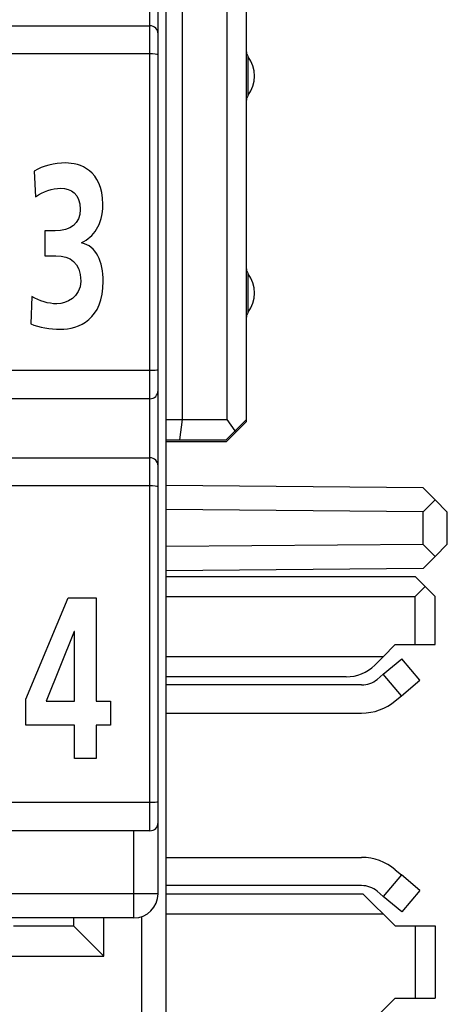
# Model space of a CAD drawing. Extents: x 0 to 188, y 0 to 176.
# Tile 20 of 33: x 10.18 to 15.5, y 103.78 to 116.03. Entities that reach past the tile are written whole.
import ezdxf

# ---------------------------------------------------------------- set-up
doc = ezdxf.new("R2010")
doc.units = 0
doc.header["$LTSCALE"] = 11.47995
doc.header["$MEASUREMENT"] = 0
doc.layers.get('0').update_dxf_attribs({"linetype": 'CONTINUOUS'})

msp = doc.modelspace()

# ---------------------------------------------------------------- linework, layer by layer
at = {"color": 7, "linetype": 'CONTINUOUS'}
for p, q in [((11.9998, 20.408), (11.9998, 140.0412)), ((11.8999, 105.1582), (11.8999, 127.3581)), ((11.7997, 105.943), (11.7997, 126.708)), ((12.1996, 125.0082), (12.1996, 111.0583)), ((12.7584, 111.0583), (12.7584, 125.0082)), ((13, 111.0331), (13, 125.033)), ((6.7499, 115.9583), (11.7997, 115.9583)), ((11.7997, 115.6082), (8.8496, 115.6082)), ((13.0199, 115.0932), (13.0199, 115.5731)), ((13.0199, 112.3933), (13.0199, 112.8732)), ((11.7997, 111.6681), (9.7247, 111.6681)), ((11.7997, 111.3181), (8.7849, 111.3181)), ((11.9998, 111.0583), (12.7584, 111.0583)), ((12.1996, 111.0583), (12.1669, 110.8082)), ((12.7498, 110.783), (13, 111.0331)), ((12.8584, 110.9167), (12.7584, 111.0583)), ((13, 111.0583), (12.8584, 110.9167)), ((12.7498, 110.8082), (12.8584, 110.9167)), ((12.8749, 110.9081), (12.8622, 110.9205)), ((11.9998, 110.8082), (12.7498, 110.8082)), ((12.7498, 110.783), (11.9998, 110.783)), ((6.7499, 110.5832), (11.7997, 110.5832)), ((11.7997, 110.2332), (8.8496, 110.2332)), ((15.1972, 110.2108), (11.9998, 110.2387)), ((15.1972, 110.2108), (15.3485, 110.0596)), ((15.1972, 109.9107), (15.3485, 110.0596)), ((15.3485, 110.0596), (15.4997, 109.908)), ((15.1972, 109.9107), (11.9998, 109.9386)), ((15.1972, 109.5056), (15.1972, 109.9107)), ((15.4997, 109.508), (15.4997, 109.908)), ((15.1972, 109.5056), (11.9998, 109.4777)), ((15.1972, 109.5056), (15.3485, 109.3568)), ((15.3485, 109.3568), (15.4997, 109.508)), ((15.1972, 109.2055), (15.3485, 109.3568)), ((15.1972, 109.2055), (11.9998, 109.1776)), ((11.9998, 109.108), (15.0997, 109.108)), ((15.2248, 108.9833), (15.0997, 109.108)), ((15.0997, 108.8583), (15.2248, 108.9833)), ((15.3498, 108.8583), (15.2248, 108.9833)), ((10.2568, 107.5815), (10.7808, 108.8415)), ((10.7808, 108.8415), (11.1301, 108.8415)), ((11.1301, 108.8415), (11.1301, 107.5558)), ((11.9998, 108.8583), (15.0997, 108.8583)), ((15.0997, 108.2581), (15.0997, 108.8583)), ((15.3498, 108.2581), (15.3498, 108.8583)), ((10.8571, 108.4235), (10.5097, 107.5558)), ((10.8611, 108.4235), (10.8571, 108.4235)), ((10.8611, 107.5558), (10.8611, 108.4235)), ((14.6998, 108.1082), (14.8496, 108.2581)), ((14.8496, 108.2581), (15.3498, 108.2581)), ((14.6998, 108.1082), (11.9998, 108.1082)), ((14.5961, 108.0046), (14.6998, 108.1082)), ((14.7032, 107.8905), (14.933, 108.0834)), ((15.158, 107.8151), (14.933, 108.0834)), ((14.2426, 107.8581), (11.9998, 107.8581)), ((14.7032, 107.8905), (14.6267, 107.8261)), ((14.9282, 107.6225), (14.7032, 107.8905)), ((14.9282, 107.6225), (15.158, 107.8151)), ((14.4338, 107.7562), (11.9998, 107.7562)), ((10.2568, 107.258), (10.2568, 107.5815)), ((14.8517, 107.5581), (14.9282, 107.6225)), ((10.5097, 107.5558), (10.8611, 107.5558)), ((11.1301, 107.5558), (11.3087, 107.5558)), ((11.3087, 107.5558), (11.3087, 107.258)), ((11.9998, 107.4061), (14.4338, 107.4061)), ((10.8611, 107.258), (10.2568, 107.258)), ((10.8611, 106.8427), (10.8611, 107.258)), ((11.1301, 107.258), (11.1301, 106.8427)), ((11.3087, 107.258), (11.1301, 107.258)), ((11.1301, 106.8427), (10.8611, 106.8427)), ((11.7997, 106.293), (9.7247, 106.293)), ((11.7997, 105.943), (8.7849, 105.943)), ((11.5999, 104.8581), (11.5999, 105.943)), ((11.9998, 105.6102), (14.4338, 105.6102)), ((14.9282, 105.3939), (14.7032, 105.1258)), ((14.8517, 105.4583), (14.9282, 105.3939)), ((15.158, 105.2009), (14.9282, 105.3939)), ((14.4338, 105.2602), (11.9998, 105.2602)), ((11.8999, 105.1582), (3.5997, 105.1582)), ((11.9998, 105.1582), (14.4497, 105.1582)), ((14.4497, 105.1582), (14.8496, 104.7582)), ((14.7032, 105.1258), (14.6267, 105.1899)), ((14.933, 104.9329), (14.7032, 105.1258)), ((15.158, 105.2009), (14.933, 104.9329)), ((11.6998, 102.8411), (11.6998, 104.8754)), ((11.9998, 104.9081), (14.6998, 104.9081)), ((11.5999, 104.8581), (3.5997, 104.8581)), ((10.0999, 104.7582), (10.8499, 104.7582)), ((10.8499, 104.8581), (10.8499, 104.7582)), ((10.8499, 104.7582), (11.2247, 104.3831)), ((11.2247, 104.3831), (11.2247, 104.8581)), ((14.8496, 104.7582), (15.3498, 104.7582)), ((15.0997, 104.7582), (15.0997, 103.858)), ((15.3498, 104.7582), (15.3498, 103.858)), ((1.2749, 104.3831), (11.2247, 104.3831)), ((14.5961, 103.6045), (14.8496, 103.858)), ((14.8496, 103.858), (15.3498, 103.858))]:
    msp.add_line(p, q, dxfattribs=at)
for centre, radius, start, end in [((11.7998, 115.8581), 0.1001, 359.92619, 90.07521), ((12.6993, 115.3331), 0.4005, 323.18823, 36.81177), ((12.6993, 112.6332), 0.4005, 323.18822, 36.81178), ((14.2426, 108.3579), 0.4998, 269.99988, 315.01065), ((14.4338, 108.0573), 0.3011, 269.99735, 309.84432), ((14.434, 108.0563), 0.6502, 269.98099, 309.97125), ((11.7998, 106.0431), 0.1001, 269.92479, 0.07381), ((14.434, 104.96), 0.6502, 50.02449, 90.01473), ((14.434, 104.9607), 0.2995, 49.93993, 90.0333), ((11.5998, 105.1582), 0.3001, 270.00148, 359.9975)]:
    msp.add_arc(centre, radius, start, end, dxfattribs=at)
for points, knots in [([(11.8999, 115.5951), (11.8996, 115.5958), (11.8982, 115.5972), (11.8982, 115.5972), (11.8982, 115.5972), (11.8954, 115.5989), (11.8954, 115.5989), (11.8954, 115.5989), (11.8862, 115.6017), (11.8862, 115.6017), (11.8862, 115.6017), (11.8624, 115.6051), (11.8624, 115.6051), (11.8624, 115.6051), (11.8324, 115.6075), (11.8324, 115.6075), (11.8324, 115.6075), (11.7997, 115.6082), (11.7997, 115.6082)], [0, 0, 0, 0, 1, 1, 1, 2, 2, 2, 3, 3, 3, 4, 4, 4, 5, 5, 5, 6, 6, 6, 6]), ([(10.3311, 112.59), (10.4273, 112.5355), (10.5317, 112.4984), (10.6423, 112.4984), (10.7588, 112.4984), (10.9374, 112.5786), (10.9374, 112.7819), (10.9374, 113.0167), (10.8068, 113.094), (10.6282, 113.094), (10.6282, 113.094), (10.4916, 113.094), (10.4916, 113.094), (10.4916, 113.094), (10.4916, 113.409), (10.4916, 113.409), (10.4916, 113.409), (10.6201, 113.409), (10.6201, 113.409), (10.8089, 113.409), (10.9313, 113.4978), (10.9313, 113.6726), (10.9313, 113.8729), (10.817, 113.936), (10.6904, 113.936), (10.5799, 113.936), (10.4735, 113.8988), (10.3752, 113.8301), (10.3752, 113.8301), (10.3591, 114.1508), (10.3591, 114.1508), (10.4716, 114.2138), (10.6061, 114.251), (10.7507, 114.251), (10.9233, 114.251), (11.2125, 114.1651), (11.2125, 113.7384), (11.2125, 113.4662), (11.094, 113.3374), (10.9515, 113.2602), (10.9515, 113.2602), (10.9515, 113.2544), (10.9515, 113.2544), (11.1301, 113.2201), (11.2185, 113.0225), (11.2185, 112.779), (11.2185, 112.3037), (10.9153, 112.1833), (10.6825, 112.1833), (10.56, 112.1833), (10.4194, 112.2064), (10.315, 112.2493), (10.315, 112.2493), (10.3311, 112.59), (10.3311, 112.59)], [0, 0, 0, 0, 1, 1, 1, 2, 2, 2, 3, 3, 3, 4, 4, 4, 5, 5, 5, 6, 6, 6, 7, 7, 7, 8, 8, 8, 9, 9, 9, 10, 10, 10, 11, 11, 11, 12, 12, 12, 13, 13, 13, 14, 14, 14, 15, 15, 15, 16, 16, 16, 17, 17, 17, 18, 18, 18, 18]), ([(11.8999, 111.6811), (11.8996, 111.6805), (11.8982, 111.6791), (11.8982, 111.6791), (11.8982, 111.6791), (11.8954, 111.6774), (11.8954, 111.6774), (11.8954, 111.6774), (11.8862, 111.6746), (11.8862, 111.6746), (11.8862, 111.6746), (11.8624, 111.6712), (11.8624, 111.6712), (11.8624, 111.6712), (11.8324, 111.6688), (11.8324, 111.6688), (11.8324, 111.6688), (11.7997, 111.6681), (11.7997, 111.6681)], [0, 0, 0, 0, 1, 1, 1, 2, 2, 2, 3, 3, 3, 4, 4, 4, 5, 5, 5, 6, 6, 6, 6]), ([(11.8999, 110.2201), (11.8996, 110.2208), (11.8982, 110.2222), (11.8982, 110.2222), (11.8982, 110.2222), (11.8954, 110.2239), (11.8954, 110.2239), (11.8954, 110.2239), (11.8862, 110.2266), (11.8862, 110.2266), (11.8862, 110.2266), (11.8624, 110.2301), (11.8624, 110.2301), (11.8624, 110.2301), (11.8324, 110.2325), (11.8324, 110.2325), (11.8324, 110.2325), (11.7997, 110.2332), (11.7997, 110.2332)], [0, 0, 0, 0, 1, 1, 1, 2, 2, 2, 3, 3, 3, 4, 4, 4, 5, 5, 5, 6, 6, 6, 6]), ([(11.8999, 106.3065), (11.8996, 106.3054), (11.8982, 106.3041), (11.8982, 106.3041), (11.8982, 106.3041), (11.8954, 106.3023), (11.8954, 106.3023), (11.8954, 106.3023), (11.8862, 106.2996), (11.8862, 106.2996), (11.8862, 106.2996), (11.8624, 106.2961), (11.8624, 106.2961), (11.8624, 106.2961), (11.8324, 106.2937), (11.8324, 106.2937), (11.8324, 106.2937), (11.7997, 106.293), (11.7997, 106.293)], [0, 0, 0, 0, 1, 1, 1, 2, 2, 2, 3, 3, 3, 4, 4, 4, 5, 5, 5, 6, 6, 6, 6])]:
    msp.add_open_spline(points, degree=3, knots=knots, dxfattribs=at)
for points in [[(13, 115.633), (13, 115.6117), (13.0068, 115.5903), (13.0199, 115.5731)], [(13.0199, 115.0932), (13.0068, 115.076), (13, 115.0549), (13, 115.0332)], [(13, 112.9331), (13, 112.9114), (13.0068, 112.8904), (13.0199, 112.8732)], [(13.0199, 112.3933), (13.0068, 112.3757), (13, 112.3547), (13, 112.333)], [(11.7997, 111.3181), (11.8552, 111.3181), (11.8999, 111.3628), (11.8999, 111.4183)], [(11.8999, 110.4833), (11.8999, 110.5384), (11.8552, 110.5832), (11.7997, 110.5832)]]:
    msp.add_open_spline(points, degree=3, dxfattribs=at)

doc.saveas('drawing.dxf')
